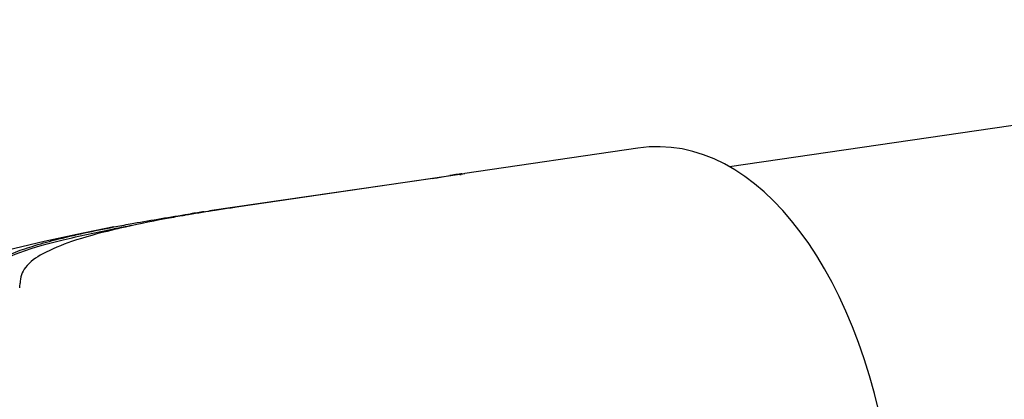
# Model space of a CAD drawing. Extents: x 0 to 420, y 0 to 297.
# Tile 17 of 21: x 350.94 to 357.73, y 260.83 to 263.45. Entities that reach past the tile are written whole.
import ezdxf

# ---------------------------------------------------------------- set-up
doc = ezdxf.new("R2010")
doc.units = 0
doc.header["$LTSCALE"] = 23.1
doc.layers.add('100001_DXF_CONTINUOUS_LINE', color=7, linetype='CONTINUOUS')
doc.layers.add('100004_DXF_CONTINUOUS_LINE', color=7, linetype='CONTINUOUS')

msp = doc.modelspace()

# ---------------------------------------------------------------- linework, layer by layer
at = {"layer": '100001_DXF_CONTINUOUS_LINE', "color": 7, "linetype": 'CONTINUOUS'}
for p, q in [((355.2058, 262.5663), (354.012, 262.3922)), ((353.7923, 262.3577), (352.2517, 262.1331)), ((353.978, 262.3832), (352.4374, 262.1586)), ((353.831, 262.3637), (353.9086, 262.3766)), ((353.958, 262.3843), (353.9533, 262.3837)), ((352.4375, 262.1587), (352.4004, 262.1532)), ((352.0829, 262.1075), (352.1016, 262.1105)), ((352.1016, 262.1105), (352.1203, 262.1134)), ((352.214, 262.1275), (352.2516, 262.1331)), ((352.289, 262.1364), (352.2704, 262.1335)), ((351.5891, 262.0087), (351.5925, 262.0094))]:
    msp.add_line(p, q, dxfattribs=at)
msp.add_lwpolyline([(351.5901, 262.0225), (351.335, 261.9712), (351.1112, 261.9221), (350.9085, 261.874), (350.7265, 261.8275), (350.5583, 261.7814), (350.3995, 261.7347), (350.2483, 261.687), (350.1033, 261.6378), (349.9606, 261.5858), (349.8179, 261.5296), (349.6764, 261.4692), (349.538, 261.4051), (349.4034, 261.3373), (349.2712, 261.2649), (349.1411, 261.1874), (349.0138, 261.1049)], dxfattribs=at)
for centre, radius, start, end in [((353.5182, 264.2314), 1.8937, 278.32234, 278.87732), ((353.3199, 265.5051), 3.1827, 278.86595, 279.24161), ((354.3756, 259.5708), 2.8444, 98.69373, 99.44799), ((354.1525, 261.0167), 1.3814, 98.29464, 98.61489), ((354.1525, 261.0167), 1.3814, 97.83734, 98.09652), ((354.1526, 261.0165), 1.3817, 97.05987, 97.83732), ((353.8323, 263.3832), 1.0105, 278.29051, 278.59367), ((354.082, 261.5878), 0.806, 96.54771, 97.07315), ((353.8518, 263.2537), 0.8795, 278.59669, 278.76816), ((355.0187, 244.4501), 17.8956, 98.41301, 98.77381), ((353.9487, 251.2435), 11.0184, 99.7462, 99.86745), ((354.0961, 250.3731), 11.9013, 98.82442, 99.73623), ((354.5212, 246.5584), 15.7392, 98.42921, 98.77433), ((352.8073, 256.9549), 5.1933, 103.08406, 103.66558), ((353.767, 250.675), 11.541, 100.23646, 100.86024), ((350.7717, 261.6319), 0.1723, 350.49164, 1.11604)]:
    msp.add_arc(centre, radius, start, end, dxfattribs=at)
msp.add_ellipse((355.3452, 259.5879), major_axis=(-0.0087, 2.9881), ratio=0.554189, start_param=3.490721, end_param=6.36216, dxfattribs=at)
for points, knots in [([(354.0123, 262.3899), (354.0126, 262.3875), (353.9978, 262.3887), (353.9924, 262.3854), (353.9859, 262.3844)], [0, 0, 0, 0, 0.259821, 1, 1, 1, 1]), ([(353.9901, 262.3885), (353.9956, 262.3891), (354.0006, 262.3878), (354.012, 262.3918), (354.0123, 262.3899)], [0, 0, 0, 0, 0.741102, 1, 1, 1, 1]), ([(351.5901, 262.0225), (351.6281, 262.0298), (351.792, 262.0603), (351.9564, 262.0877), (352.0829, 262.1075)], [0, 0, 0, 0, 0.232135, 1, 1, 1, 1]), ([(352.0605, 262.099), (352.0216, 262.0922), (351.8782, 262.0664), (351.7352, 262.0375), (351.6317, 262.0134)], [0, 0, 0, 0, 0.270583, 1, 1, 1, 1]), ([(350.6697, 261.6139), (350.6681, 261.7331), (350.9456, 261.8583), (351.248, 261.938), (351.4725, 261.9863), (351.5891, 262.0087)], [0, 0, 0, 0, 0.348868, 0.652534, 1, 1, 1, 1]), ([(350.6693, 261.6277), (350.6689, 261.6486), (350.6785, 261.6937), (350.727, 261.7514), (350.8022, 261.8013), (350.9047, 261.8482), (351.0355, 261.8931), (351.2658, 261.957), (351.4548, 261.9965), (351.5901, 262.0225)], [0, 0, 0, 0, 0.059775, 0.126258, 0.210171, 0.316423, 0.447982, 0.605649, 1, 1, 1, 1]), ([(351.5804, 262.0012), (351.4859, 261.9782), (351.3215, 261.934), (351.1178, 261.8527), (350.9789, 261.7631), (350.9432, 261.6733), (350.9439, 261.6352)], [0, 0, 0, 0, 0.377061, 0.65717, 0.852309, 1, 1, 1, 1])]:
    msp.add_open_spline(points, degree=3, knots=knots, dxfattribs=at)
at = {"layer": '100004_DXF_CONTINUOUS_LINE', "color": 7, "linetype": 'CONTINUOUS'}
msp.add_line((362.7999, 263.4513), (355.838, 262.4363), dxfattribs=at)

doc.saveas('drawing.dxf')
